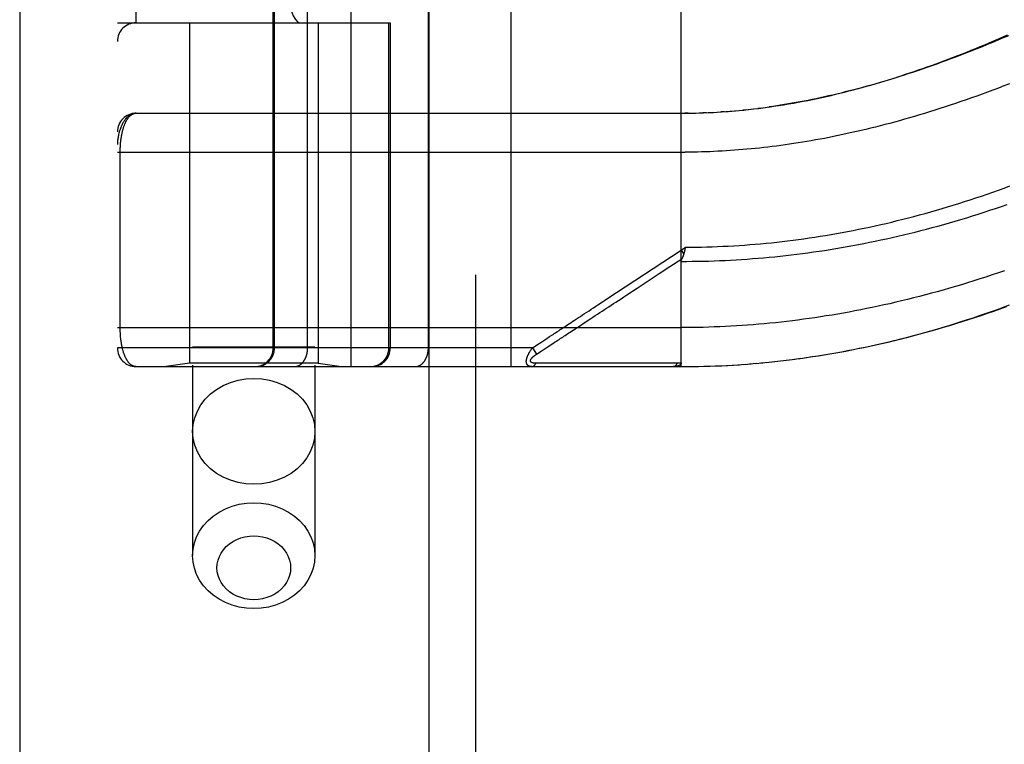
# Model space of a CAD drawing. Header units: inches. Extents: x 0 to 262, y 0 to 169.
# Tile 143 of 256: x 44.84 to 46.42, y 114.39 to 115.56. Entities that reach past the tile are written whole.
import ezdxf

# ---------------------------------------------------------------- set-up
doc = ezdxf.new("R2010")
doc.units = ezdxf.units.IN
doc.header["$LTSCALE"] = 14.384615
doc.header["$MEASUREMENT"] = 0
doc.linetypes.add('HIDDEN', pattern=[0.2, 0.1, -0.1])
doc.layers.get('0').update_dxf_attribs({"linetype": 'CONTINUOUS'})
doc.layers.add('LEFTHAND_DOOR_ASSEMBLY', color=7, linetype='CONTINUOUS')

msp = doc.modelspace()

# ---------------------------------------------------------------- linework, layer by layer
at = {"color": 3, "linetype": 'Continuous'}
msp.add_line((44.8387, 125.8592), (44.8387, 49.3295), dxfattribs=at)
at = {"layer": 'LEFTHAND_DOOR_ASSEMBLY', "color": 3, "linetype": 'Continuous'}
msp.add_line((45.4944, 120.9005), (45.4944, 49.5505), dxfattribs=at)
at = {"layer": 'LEFTHAND_DOOR_ASSEMBLY', "color": 8, "linetype": 'HIDDEN'}
for p, q in [((45.5694, 120.9005), (45.5694, 49.5505)), ((45.1159, 117.8785), (45.1159, 114.6962)), ((45.3119, 117.8785), (45.3119, 114.6962)), ((45.3702, 114.9993), (45.3702, 117.7018)), ((45.6266, 114.9993), (45.6266, 117.7018)), ((44.9952, 117.6718), (44.9952, 115.0293)), ((45.2451, 115.0293), (45.2451, 117.6718)), ((45.2471, 115.0293), (45.2471, 117.6718)), ((45.3002, 115.0293), (45.3002, 117.6718)), ((45.4937, 115.0293), (45.4937, 117.6718)), ((45.0252, 115.5505), (45.0252, 117.1505)), ((45.3377, 117.1505), (45.3377, 115.5505)), ((45.3836, 117.1505), (45.3836, 115.5505)), ((45.8989, 114.9993), (45.8989, 115.664)), ((44.9952, 115.5505), (45.4327, 115.5505)), ((45.1109, 115.5505), (45.1109, 115.0046)), ((45.3169, 115.5505), (45.3169, 115.0046)), ((45.4303, 115.0293), (45.4303, 115.5505)), ((45.4327, 115.5505), (45.4327, 115.0293)), ((46.0277, 115.4139), (46.0217, 115.4132)), ((46.0311, 115.4144), (46.0398, 115.4156)), ((46.046, 115.4165), (46.0398, 115.4156)), ((45.0252, 115.4055), (45.906, 115.4056)), ((45.9104, 115.4056), (45.9047, 115.4056)), ((45.906, 115.4056), (45.9162, 115.4057)), ((45.9132, 115.4056), (45.922, 115.4058)), ((45.9204, 115.4058), (45.9277, 115.406)), ((45.9393, 115.4064), (45.9335, 115.4061)), ((45.942, 115.4065), (45.9509, 115.4069)), ((45.9491, 115.4068), (45.9567, 115.4072)), ((45.9683, 115.408), (45.9625, 115.4076)), ((45.9703, 115.4081), (45.9801, 115.4089)), ((45.9773, 115.4087), (45.9859, 115.4094)), ((46.0037, 115.4111), (45.9978, 115.4105)), ((46.0071, 115.4115), (46.0156, 115.4125)), ((44.9952, 115.343), (45.9055, 115.3431)), ((44.9998, 115.061), (44.9998, 115.343)), ((45.7798, 115.1078), (45.8989, 115.186)), ((45.8989, 115.186), (45.9057, 115.1906)), ((45.8989, 115.186), (45.903, 115.1798)), ((45.9047, 115.1863), (45.9044, 115.1851)), ((45.905, 115.1875), (45.9047, 115.1863)), ((45.9057, 115.1906), (45.905, 115.1875)), ((45.7341, 115.0632), (45.7469, 115.0716)), ((44.9952, 115.0618), (45.8989, 115.0618)), ((45.6842, 115.0304), (45.6934, 115.0364)), ((45.6606, 115.0293), (44.9952, 115.0293)), ((45.3119, 115.0305), (45.1159, 115.0305)), ((45.6606, 115.0293), (45.6631, 115.031)), ((45.6606, 115.0293), (45.6672, 115.0193)), ((45.6631, 115.031), (45.6655, 115.0326)), ((45.6655, 115.0326), (45.6679, 115.0341)), ((45.6672, 115.0193), (45.6747, 115.0242)), ((45.6747, 115.0242), (45.6826, 115.0293)), ((45.6826, 115.0293), (45.6842, 115.0304)), ((45.1109, 115.0046), (45.0734, 114.9993)), ((45.3169, 115.0046), (45.1109, 115.0046)), ((45.3169, 115.0046), (45.3544, 114.9993)), ((45.6704, 115.0048), (45.666, 115.0048)), ((45.6794, 115.0048), (45.6704, 115.0048)), ((45.7112, 115.0049), (45.6794, 115.0048)), ((45.7162, 115.0049), (45.7112, 115.0049)), ((45.8803, 115.005), (45.8688, 115.0049)), ((45.8929, 115.005), (45.8803, 115.005)), ((45.9991, 115.0029), (46.011, 115.0038)), ((46.0082, 115.0036), (46.0204, 115.0046)), ((46.0173, 115.0044), (46.0297, 115.0055)), ((46.0265, 115.0052), (46.0392, 115.0064)), ((46.0357, 115.006), (46.0486, 115.0074)), ((46.0448, 115.007), (46.054, 115.008)), ((46.0486, 115.0074), (46.0632, 115.009)), ((46.058, 115.0084), (46.0725, 115.0102)), ((46.0674, 115.0095), (46.0817, 115.0114)), ((46.0769, 115.0107), (46.0909, 115.0126)), ((46.0864, 115.012), (46.1002, 115.0139)), ((46.0959, 115.0133), (46.1095, 115.0153)), ((46.1054, 115.0147), (46.1188, 115.0167)), ((45.0252, 114.9993), (45.8989, 114.9993)), ((45.8989, 114.9993), (45.9082, 114.9993)), ((45.908, 114.9993), (45.9175, 114.9994)), ((45.9171, 114.9994), (45.9268, 114.9996)), ((45.9262, 114.9996), (45.9362, 114.9998)), ((45.9353, 114.9998), (45.9455, 115.0001)), ((45.9444, 115), (45.9548, 115.0004)), ((45.9535, 115.0004), (45.9642, 115.0008)), ((45.9626, 115.0008), (45.9735, 115.0013)), ((45.9717, 115.0012), (45.9829, 115.0018)), ((45.9808, 115.0017), (45.9922, 115.0024)), ((45.9899, 115.0023), (46.0016, 115.0031))]:
    msp.add_line(p, q, dxfattribs=at)
for points in [[(46.0391, 115.4155), (46.0471, 115.4167), (46.0551, 115.4179), (46.0631, 115.4192), (46.071, 115.4205), (46.0789, 115.4219), (46.0867, 115.4233), (46.0944, 115.4247), (46.1021, 115.4262), (46.1096, 115.4278), (46.1171, 115.4293), (46.1245, 115.4309), (46.1318, 115.4326), (46.1391, 115.4342), (46.1463, 115.4359), (46.1535, 115.4377), (46.1606, 115.4394), (46.1678, 115.4413), (46.1749, 115.4431), (46.182, 115.445), (46.189, 115.4469), (46.1961, 115.4488), (46.2031, 115.4508), (46.2101, 115.4529), (46.2171, 115.4549), (46.2241, 115.457), (46.231, 115.4591), (46.238, 115.4613), (46.2449, 115.4635), (46.2518, 115.4657), (46.2587, 115.468), (46.2657, 115.4703), (46.2726, 115.4726), (46.2795, 115.475), (46.2865, 115.4774), (46.2934, 115.4798), (46.3004, 115.4823), (46.3074, 115.4848), (46.3144, 115.4874), (46.3214, 115.49), (46.3284, 115.4926), (46.3355, 115.4953), (46.3425, 115.498), (46.3496, 115.5008), (46.3568, 115.5036), (46.3639, 115.5065), (46.3711, 115.5094), (46.3783, 115.5123), (46.3855, 115.5153), (46.3928, 115.5184), (46.4001, 115.5214), (46.4074, 115.5246), (46.4148, 115.5278), (46.4222, 115.531)], [(46.4235, 115.5299), (46.4149, 115.5262), (46.4064, 115.5226), (46.398, 115.5191), (46.3896, 115.5156), (46.3813, 115.5122), (46.373, 115.5089), (46.3647, 115.5056), (46.3565, 115.5024), (46.3484, 115.4992), (46.3403, 115.4961), (46.3322, 115.4931), (46.3243, 115.4901), (46.3163, 115.4872), (46.3085, 115.4844), (46.3006, 115.4816), (46.2929, 115.4789), (46.2852, 115.4762), (46.2775, 115.4736), (46.2699, 115.471), (46.2623, 115.4686), (46.2548, 115.4661), (46.2474, 115.4638), (46.24, 115.4614), (46.2327, 115.4592), (46.2254, 115.457), (46.2181, 115.4548), (46.2109, 115.4527), (46.2038, 115.4507), (46.1967, 115.4487), (46.1897, 115.4468), (46.1827, 115.4449), (46.1758, 115.4431), (46.1689, 115.4413), (46.162, 115.4396), (46.1552, 115.4379), (46.1485, 115.4363), (46.1418, 115.4347), (46.1351, 115.4332), (46.1285, 115.4317), (46.1219, 115.4303), (46.1154, 115.4289), (46.1089, 115.4275), (46.1024, 115.4262), (46.096, 115.425), (46.0896, 115.4238), (46.0833, 115.4226), (46.077, 115.4215), (46.0707, 115.4204), (46.0645, 115.4193), (46.0583, 115.4183), (46.0521, 115.4174), (46.046, 115.4165)], [(46.4252, 115.4527), (46.4163, 115.4493), (46.4075, 115.4459), (46.3987, 115.4426), (46.39, 115.4393), (46.3813, 115.4362), (46.3727, 115.433), (46.3641, 115.43), (46.3555, 115.427), (46.347, 115.4241), (46.3386, 115.4212), (46.3302, 115.4184), (46.3219, 115.4156), (46.3136, 115.413), (46.3053, 115.4103), (46.2971, 115.4078), (46.289, 115.4053), (46.2809, 115.4028), (46.2728, 115.4004), (46.2648, 115.3981), (46.2569, 115.3958), (46.249, 115.3936), (46.2411, 115.3914), (46.2333, 115.3893), (46.2256, 115.3873), (46.2179, 115.3853), (46.2102, 115.3833), (46.2026, 115.3814), (46.195, 115.3796), (46.1875, 115.3778), (46.18, 115.3761), (46.1725, 115.3744), (46.1651, 115.3728), (46.1578, 115.3712), (46.1504, 115.3696), (46.1432, 115.3681), (46.1359, 115.3667), (46.1287, 115.3653), (46.1215, 115.364), (46.1144, 115.3627), (46.1073, 115.3614), (46.1002, 115.3602), (46.0932, 115.359), (46.0862, 115.3579), (46.0792, 115.3569), (46.0723, 115.3558), (46.0654, 115.3548), (46.0585, 115.3539), (46.0516, 115.353)], [(46.0151, 115.4124), (46.023, 115.4134), (46.0338, 115.4147)], [(45.0252, 115.4055), (45.0245, 115.4055), (45.0238, 115.4055), (45.0231, 115.4054), (45.0225, 115.4053), (45.0218, 115.4052), (45.0211, 115.4051), (45.0204, 115.4049), (45.0197, 115.4047), (45.019, 115.4044), (45.0183, 115.4042), (45.0176, 115.4039), (45.0169, 115.4035), (45.0162, 115.4032), (45.0155, 115.4027), (45.0148, 115.4023), (45.0141, 115.4018), (45.0134, 115.4013), (45.0127, 115.4007), (45.0119, 115.4001), (45.0112, 115.3995), (45.0105, 115.3988), (45.0098, 115.398), (45.0091, 115.3973), (45.0084, 115.3964), (45.0077, 115.3955), (45.007, 115.3946), (45.0063, 115.3936), (45.0056, 115.3925), (45.0049, 115.3913), (45.0042, 115.3901), (45.0035, 115.3889), (45.0028, 115.3875), (45.0022, 115.3861), (45.0015, 115.3846), (45.0008, 115.3829), (45.0002, 115.3812), (44.9996, 115.3794), (44.9989, 115.3775), (44.9983, 115.3754), (44.9978, 115.3734), (44.9973, 115.3715), (44.9969, 115.3697), (44.9966, 115.368), (44.9963, 115.3665), (44.9961, 115.3651), (44.9959, 115.3638), (44.9957, 115.3626), (44.9956, 115.3616), (44.9955, 115.3606), (44.9954, 115.3597), (44.9953, 115.3589), (44.9953, 115.3581), (44.9952, 115.3574), (44.9952, 115.3568), (44.9952, 115.3561), (44.9952, 115.3555)], [(44.9998, 115.343), (44.9998, 115.3439), (44.9998, 115.3447), (44.9998, 115.3455), (44.9998, 115.3463), (44.9998, 115.3471), (44.9998, 115.348), (44.9999, 115.3488), (44.9999, 115.3496), (44.9999, 115.3505), (45, 115.3513), (45, 115.3521), (45.0001, 115.353), (45.0001, 115.3538), (45.0002, 115.3547), (45.0002, 115.3555), (45.0003, 115.3564), (45.0004, 115.3572), (45.0005, 115.3581), (45.0005, 115.359), (45.0006, 115.3598), (45.0007, 115.3607), (45.0008, 115.3616), (45.0009, 115.3625), (45.001, 115.3634), (45.0012, 115.3642), (45.0013, 115.3651), (45.0014, 115.366), (45.0016, 115.3669), (45.0017, 115.3678), (45.0018, 115.3687), (45.002, 115.3696), (45.0022, 115.3704), (45.0023, 115.3713), (45.0025, 115.3722), (45.0027, 115.373), (45.0029, 115.3739), (45.003, 115.3748), (45.0032, 115.3756), (45.0034, 115.3765), (45.0036, 115.3773), (45.0039, 115.3782), (45.0041, 115.379), (45.0043, 115.3798), (45.0046, 115.3807), (45.0048, 115.3815), (45.0051, 115.3823), (45.0053, 115.3831), (45.0056, 115.3839), (45.0058, 115.3847), (45.0061, 115.3855), (45.0064, 115.3863), (45.0067, 115.3871), (45.007, 115.3878), (45.0073, 115.3886), (45.0076, 115.3893), (45.008, 115.39), (45.0083, 115.3908), (45.0086, 115.3915), (45.009, 115.3922), (45.0093, 115.3929), (45.0097, 115.3936), (45.0101, 115.3942), (45.0105, 115.3949), (45.0109, 115.3955), (45.0113, 115.3961), (45.0117, 115.3968), (45.0121, 115.3973), (45.0125, 115.3979), (45.0129, 115.3985), (45.0134, 115.399), (45.0138, 115.3996), (45.0143, 115.4001), (45.0147, 115.4006), (45.0152, 115.401), (45.0157, 115.4015), (45.0162, 115.4019), (45.0167, 115.4023), (45.0172, 115.4027), (45.0177, 115.4031), (45.0182, 115.4034), (45.0188, 115.4038), (45.0193, 115.4041), (45.0199, 115.4043), (45.0204, 115.4046), (45.021, 115.4048), (45.0216, 115.405), (45.0221, 115.4052), (45.0227, 115.4053), (45.0233, 115.4054), (45.0239, 115.4055), (45.0245, 115.4055), (45.0252, 115.4055)], [(45.9276, 115.406), (45.9348, 115.4062), (45.9451, 115.4066)], [(45.9562, 115.4072), (45.9633, 115.4077), (45.9742, 115.4084)], [(45.9845, 115.4093), (45.9918, 115.4099), (45.9993, 115.4107), (46.0097, 115.4118)], [(46.0516, 115.353), (46.0448, 115.3521), (46.038, 115.3513), (46.0312, 115.3505), (46.0245, 115.3498), (46.0177, 115.3491), (46.011, 115.3484), (46.0043, 115.3478), (45.9976, 115.3472), (45.991, 115.3467), (45.9843, 115.3462), (45.9777, 115.3457), (45.9711, 115.3453), (45.9645, 115.3449), (45.9579, 115.3445), (45.9513, 115.3442), (45.9447, 115.3439), (45.9382, 115.3437), (45.9316, 115.3435), (45.9251, 115.3433), (45.9185, 115.3432), (45.912, 115.3431), (45.9055, 115.3431)], [(45.9057, 115.1906), (45.9143, 115.1907), (45.9229, 115.1908), (45.9315, 115.1909), (45.9401, 115.1912), (45.9487, 115.1915), (45.9573, 115.1918), (45.9659, 115.1922), (45.9745, 115.1926), (45.9831, 115.1931), (45.9917, 115.1936), (46.0003, 115.1942), (46.009, 115.1949), (46.0176, 115.1956), (46.0262, 115.1964), (46.0349, 115.1972), (46.0435, 115.198), (46.0522, 115.199), (46.0608, 115.1999), (46.0695, 115.201), (46.0782, 115.202), (46.0869, 115.2032), (46.0956, 115.2044), (46.1043, 115.2056), (46.1131, 115.2069), (46.1218, 115.2083), (46.1305, 115.2097), (46.1393, 115.2112), (46.1481, 115.2127), (46.1568, 115.2143), (46.1656, 115.2159), (46.1744, 115.2176), (46.1833, 115.2194), (46.1921, 115.2212), (46.2009, 115.223), (46.2098, 115.225), (46.2187, 115.227), (46.2275, 115.229), (46.2364, 115.2311), (46.2453, 115.2333), (46.2543, 115.2355), (46.2632, 115.2378), (46.2721, 115.2401), (46.2811, 115.2425), (46.2901, 115.2449), (46.299, 115.2474), (46.308, 115.25), (46.317, 115.2527), (46.326, 115.2553), (46.3351, 115.2581), (46.3441, 115.2609), (46.3531, 115.2638), (46.3622, 115.2667), (46.3712, 115.2697), (46.3803, 115.2727), (46.3894, 115.2759), (46.3985, 115.279), (46.4075, 115.2822), (46.4166, 115.2855), (46.4257, 115.2889)], [(45.8989, 115.168), (45.9077, 115.168), (45.9165, 115.1681), (45.9253, 115.1682), (45.9341, 115.1684), (45.9428, 115.1686), (45.9516, 115.1689), (45.9604, 115.1692), (45.9693, 115.1696), (45.9781, 115.1701), (45.9869, 115.1706), (45.9957, 115.1711), (46.0045, 115.1717), (46.0134, 115.1724), (46.0222, 115.1731), (46.0311, 115.1738), (46.0399, 115.1746), (46.0488, 115.1755), (46.0576, 115.1764), (46.0665, 115.1774), (46.0754, 115.1784), (46.0843, 115.1795), (46.0932, 115.1807), (46.1021, 115.1818), (46.1111, 115.1831), (46.12, 115.1844), (46.1289, 115.1857), (46.1379, 115.1872), (46.1469, 115.1886), (46.1559, 115.1901), (46.1649, 115.1917), (46.1739, 115.1934), (46.1829, 115.195), (46.1919, 115.1968), (46.201, 115.1986), (46.21, 115.2005), (46.2191, 115.2024), (46.2282, 115.2043), (46.2373, 115.2064), (46.2464, 115.2085), (46.2555, 115.2106), (46.2646, 115.2128), (46.2738, 115.2151), (46.2829, 115.2174), (46.2921, 115.2198), (46.3013, 115.2222), (46.3105, 115.2247), (46.3197, 115.2273), (46.3289, 115.2299), (46.3382, 115.2326), (46.3474, 115.2353), (46.3566, 115.2381), (46.3659, 115.241), (46.3752, 115.2439), (46.3845, 115.2468), (46.3937, 115.2499), (46.403, 115.2529), (46.4123, 115.2561), (46.4216, 115.2593)], [(45.903, 115.1798), (45.9028, 115.1792), (45.9027, 115.1786), (45.9025, 115.1781), (45.9023, 115.1775), (45.9021, 115.177), (45.9019, 115.1764), (45.9017, 115.1759), (45.9015, 115.1753), (45.9013, 115.1748), (45.9011, 115.1743), (45.9008, 115.1738), (45.9006, 115.1733), (45.9004, 115.1728)], [(45.9044, 115.1851), (45.9041, 115.1839), (45.904, 115.1833), (45.9038, 115.1827), (45.9037, 115.1821), (45.9035, 115.1815), (45.9034, 115.1809), (45.9032, 115.1804), (45.903, 115.1798)], [(45.8638, 115.1484), (45.8809, 115.1597), (45.9001, 115.1723)], [(45.8989, 115.168), (45.8989, 115.1682), (45.8989, 115.1684), (45.8989, 115.1686), (45.899, 115.1688), (45.899, 115.169), (45.899, 115.1692), (45.8991, 115.1694), (45.8991, 115.1696), (45.8992, 115.1699), (45.8992, 115.1701), (45.8993, 115.1703), (45.8994, 115.1705), (45.8994, 115.1707), (45.8995, 115.1709), (45.8996, 115.1712), (45.8997, 115.1714), (45.8998, 115.1716), (45.8999, 115.1718), (45.9, 115.1721), (45.9004, 115.1728)], [(45.8285, 115.1252), (45.8414, 115.1337), (45.8638, 115.1484)], [(46.4172, 115.1529), (46.4073, 115.1495), (46.3974, 115.1462), (46.3875, 115.1429), (46.3776, 115.1398), (46.3678, 115.1366), (46.358, 115.1336), (46.3483, 115.1306), (46.3385, 115.1277), (46.3288, 115.1249), (46.3191, 115.1221), (46.3095, 115.1194), (46.2999, 115.1168), (46.2903, 115.1142), (46.2807, 115.1117), (46.2712, 115.1093), (46.2617, 115.1069), (46.2522, 115.1046), (46.2428, 115.1024), (46.2334, 115.1002), (46.224, 115.0981), (46.2146, 115.0961), (46.2053, 115.0941), (46.196, 115.0922), (46.1867, 115.0903), (46.1775, 115.0885), (46.1682, 115.0868), (46.159, 115.0851), (46.1498, 115.0835), (46.1407, 115.0819), (46.1315, 115.0805), (46.1224, 115.079), (46.1133, 115.0777), (46.1042, 115.0763), (46.0951, 115.0751), (46.0861, 115.0739), (46.0771, 115.0728), (46.0681, 115.0717), (46.0591, 115.0707), (46.0501, 115.0697), (46.0411, 115.0688), (46.0322, 115.0679), (46.0232, 115.0671), (46.0143, 115.0664), (46.0054, 115.0657), (45.9965, 115.0651), (45.9876, 115.0645), (45.9787, 115.064), (45.9698, 115.0635), (45.9609, 115.0631)], [(45.7469, 115.0716), (45.7539, 115.0762), (45.7575, 115.0786), (45.7611, 115.081), (45.7648, 115.0834), (45.7685, 115.0858), (45.7722, 115.0882), (45.7758, 115.0906), (45.7795, 115.093), (45.7831, 115.0954), (45.7868, 115.0978), (45.7905, 115.1003), (45.7944, 115.1028), (45.7984, 115.1054), (45.8026, 115.1082), (45.8071, 115.1112), (45.8119, 115.1144), (45.8285, 115.1252)], [(45.7175, 115.0668), (45.7225, 115.0701), (45.7253, 115.0719), (45.7282, 115.0738), (45.7312, 115.0758), (45.7343, 115.0778), (45.7375, 115.0799), (45.7408, 115.0821), (45.7442, 115.0843), (45.7476, 115.0866), (45.7512, 115.0889), (45.7547, 115.0912), (45.7583, 115.0936), (45.7619, 115.096), (45.7655, 115.0984)], [(45.7655, 115.0984), (45.7727, 115.1031), (45.7762, 115.1054), (45.7798, 115.1078)], [(46.1188, 115.0167), (46.1281, 115.0182), (46.1374, 115.0198), (46.1467, 115.0214), (46.1561, 115.0231), (46.1655, 115.0249), (46.1749, 115.0267), (46.1843, 115.0286), (46.1938, 115.0306), (46.2032, 115.0326), (46.2127, 115.0347), (46.2222, 115.0369), (46.2317, 115.0391), (46.2413, 115.0414), (46.2509, 115.0438), (46.2605, 115.0462), (46.2701, 115.0487), (46.2797, 115.0513), (46.2894, 115.054), (46.2991, 115.0567), (46.3088, 115.0595), (46.3186, 115.0624), (46.3283, 115.0653), (46.3381, 115.0683), (46.3479, 115.0714), (46.3577, 115.0746), (46.3674, 115.0777), (46.3772, 115.081), (46.3869, 115.0843), (46.3966, 115.0877), (46.4062, 115.0911), (46.4158, 115.0946), (46.4254, 115.0981)], [(46.1149, 115.0161), (46.1244, 115.0176), (46.134, 115.0192), (46.1435, 115.0208), (46.1531, 115.0225), (46.1627, 115.0243), (46.1724, 115.0262), (46.182, 115.0281), (46.1917, 115.0301), (46.2014, 115.0321), (46.2111, 115.0343), (46.2208, 115.0365), (46.2306, 115.0387), (46.2403, 115.0411), (46.2501, 115.0435), (46.26, 115.046), (46.2698, 115.0485), (46.2797, 115.0512), (46.2896, 115.0539), (46.2995, 115.0566), (46.3094, 115.0595), (46.3194, 115.0624), (46.3294, 115.0654), (46.3394, 115.0685), (46.3495, 115.0716), (46.3595, 115.0748), (46.3696, 115.0781), (46.3797, 115.0815), (46.3899, 115.0849), (46.4, 115.0884), (46.4102, 115.092), (46.4204, 115.0957)], [(45.6994, 115.0549), (45.7033, 115.0574), (45.7052, 115.0587), (45.7071, 115.0599), (45.7091, 115.0612), (45.711, 115.0625), (45.7131, 115.0638), (45.7152, 115.0653), (45.7175, 115.0668)], [(45.0252, 114.9993), (45.0246, 114.9993), (45.0239, 114.9993), (45.0234, 114.9994), (45.0228, 114.9995), (45.0222, 114.9997), (45.0216, 114.9998), (45.0211, 115), (45.0205, 115.0002), (45.02, 115.0004), (45.0194, 115.0007), (45.0189, 115.001), (45.0184, 115.0013), (45.0179, 115.0016), (45.0174, 115.002), (45.0169, 115.0023), (45.0164, 115.0027), (45.0159, 115.0031), (45.0154, 115.0036), (45.015, 115.004), (45.0145, 115.0045), (45.014, 115.005), (45.0136, 115.0055), (45.0132, 115.006), (45.0128, 115.0066), (45.0123, 115.0071), (45.0119, 115.0077), (45.0115, 115.0083), (45.0111, 115.0089), (45.0107, 115.0095), (45.0104, 115.0101), (45.01, 115.0107), (45.0096, 115.0114), (45.0093, 115.0121), (45.0089, 115.0127), (45.0086, 115.0134), (45.0083, 115.0141), (45.0079, 115.0148), (45.0076, 115.0155), (45.0073, 115.0163), (45.007, 115.017), (45.0067, 115.0177), (45.0064, 115.0185), (45.0061, 115.0193), (45.0059, 115.02), (45.0056, 115.0208), (45.0053, 115.0216), (45.0051, 115.0224), (45.0048, 115.0232), (45.0046, 115.024), (45.0044, 115.0248), (45.0042, 115.0256), (45.0039, 115.0264), (45.0037, 115.0272), (45.0035, 115.0281), (45.0033, 115.0289), (45.0031, 115.0297), (45.0029, 115.0306), (45.0027, 115.0314), (45.0026, 115.0322), (45.0024, 115.0331), (45.0022, 115.034), (45.0021, 115.0348), (45.0019, 115.0357), (45.0018, 115.0365), (45.0016, 115.0374), (45.0015, 115.0383), (45.0014, 115.0391), (45.0012, 115.04), (45.0011, 115.0409), (45.001, 115.0417), (45.0009, 115.0426), (45.0008, 115.0434), (45.0007, 115.0443), (45.0006, 115.0451), (45.0005, 115.046), (45.0004, 115.0468), (45.0004, 115.0477), (45.0003, 115.0485), (45.0002, 115.0494), (45.0002, 115.0502), (45.0001, 115.051), (45.0001, 115.0519), (45, 115.0527), (45, 115.0535), (44.9999, 115.0544), (44.9999, 115.0552), (44.9999, 115.056), (44.9998, 115.0568), (44.9998, 115.0576), (44.9998, 115.0585), (44.9998, 115.0593), (44.9998, 115.0601), (44.9998, 115.061)], [(45.6879, 115.0473), (45.6917, 115.0498), (45.6936, 115.051), (45.6955, 115.0523), (45.6975, 115.0536), (45.6994, 115.0549)], [(45.709, 115.0467), (45.711, 115.048), (45.713, 115.0493), (45.7149, 115.0506), (45.7169, 115.0519), (45.719, 115.0533), (45.7211, 115.0547), (45.7234, 115.0562), (45.7258, 115.0578), (45.7284, 115.0595), (45.7312, 115.0613), (45.7341, 115.0632)], [(45.9609, 115.0631), (45.952, 115.0628), (45.9432, 115.0625), (45.9343, 115.0622), (45.9255, 115.062), (45.9166, 115.0619), (45.9078, 115.0618), (45.8989, 115.0618)], [(45.6679, 115.0341), (45.6703, 115.0357), (45.6715, 115.0365)], [(45.6715, 115.0365), (45.6741, 115.0382), (45.6756, 115.0392)], [(45.6756, 115.0392), (45.6788, 115.0413), (45.6805, 115.0424)], [(45.6805, 115.0424), (45.6841, 115.0448), (45.686, 115.046), (45.6879, 115.0473)], [(45.6934, 115.0364), (45.6953, 115.0377), (45.6972, 115.039), (45.6992, 115.0402), (45.7011, 115.0415), (45.7031, 115.0428), (45.7051, 115.0441), (45.709, 115.0467)], [(45.2174, 114.9993), (45.2181, 114.9993), (45.2187, 114.9993), (45.2194, 114.9994), (45.22, 114.9994), (45.2207, 114.9995), (45.2213, 114.9995), (45.2219, 114.9996), (45.2226, 114.9997), (45.2232, 114.9999), (45.2238, 115), (45.2245, 115.0001), (45.2251, 115.0003), (45.2257, 115.0005), (45.2263, 115.0007), (45.227, 115.0009), (45.2276, 115.0011), (45.2282, 115.0013), (45.2288, 115.0016), (45.2294, 115.0018), (45.23, 115.0021), (45.2305, 115.0024), (45.2311, 115.0027), (45.2317, 115.003), (45.2323, 115.0033), (45.2328, 115.0036), (45.2334, 115.004), (45.2339, 115.0043), (45.2344, 115.0047), (45.235, 115.0051), (45.2355, 115.0055), (45.236, 115.0059), (45.2365, 115.0063), (45.237, 115.0067), (45.2375, 115.0072), (45.2379, 115.0076), (45.2384, 115.0081), (45.2389, 115.0085), (45.2393, 115.009), (45.2397, 115.0095), (45.2402, 115.01), (45.2406, 115.0105), (45.241, 115.011), (45.2414, 115.0115), (45.2417, 115.0121), (45.2421, 115.0126), (45.2425, 115.0132), (45.2428, 115.0137), (45.2431, 115.0143), (45.2434, 115.0149), (45.2437, 115.0154), (45.244, 115.016), (45.2443, 115.0166), (45.2446, 115.0172), (45.2448, 115.0178), (45.2451, 115.0184), (45.2453, 115.019), (45.2455, 115.0196), (45.2457, 115.0203), (45.2459, 115.0209), (45.2461, 115.0215), (45.2463, 115.0222), (45.2464, 115.0228), (45.2465, 115.0234), (45.2467, 115.0241), (45.2468, 115.0247), (45.2468, 115.0254), (45.2469, 115.026), (45.247, 115.0267), (45.247, 115.0273), (45.2471, 115.028), (45.2471, 115.0286), (45.2471, 115.0293)], [(45.279, 114.9993), (45.2794, 114.9993), (45.2799, 114.9993), (45.2803, 114.9994), (45.2808, 114.9994), (45.2813, 114.9995), (45.2817, 114.9995), (45.2822, 114.9996), (45.2826, 114.9997), (45.2831, 114.9999), (45.2835, 115), (45.284, 115.0001), (45.2844, 115.0003), (45.2849, 115.0005), (45.2853, 115.0007), (45.2858, 115.0009), (45.2862, 115.0011), (45.2866, 115.0013), (45.2871, 115.0016), (45.2875, 115.0018), (45.2879, 115.0021), (45.2883, 115.0024), (45.2888, 115.0027), (45.2892, 115.003), (45.2896, 115.0033), (45.29, 115.0036), (45.2904, 115.004), (45.2907, 115.0043), (45.2911, 115.0047), (45.2915, 115.0051), (45.2919, 115.0055), (45.2922, 115.0059), (45.2926, 115.0063), (45.2929, 115.0067), (45.2933, 115.0072), (45.2936, 115.0076), (45.294, 115.0081), (45.2943, 115.0085), (45.2946, 115.009), (45.2949, 115.0095), (45.2952, 115.01), (45.2955, 115.0105), (45.2958, 115.011), (45.2961, 115.0115), (45.2963, 115.0121), (45.2966, 115.0126), (45.2968, 115.0132), (45.2971, 115.0137), (45.2973, 115.0143), (45.2976, 115.0149), (45.2978, 115.0154), (45.298, 115.016), (45.2982, 115.0166), (45.2984, 115.0172), (45.2986, 115.0178), (45.2987, 115.0184), (45.2989, 115.019), (45.299, 115.0196), (45.2992, 115.0203), (45.2993, 115.0209), (45.2994, 115.0215), (45.2996, 115.0222), (45.2997, 115.0228), (45.2998, 115.0234), (45.2998, 115.0241), (45.2999, 115.0247), (45.3, 115.0254), (45.3, 115.026), (45.3001, 115.0267), (45.3001, 115.0273), (45.3001, 115.028), (45.3002, 115.0286), (45.3002, 115.0293)], [(45.4007, 114.9993), (45.4013, 114.9993), (45.402, 114.9993), (45.4026, 114.9994), (45.4032, 114.9994), (45.4039, 114.9995), (45.4045, 114.9995), (45.4052, 114.9996), (45.4058, 114.9997), (45.4065, 114.9999), (45.4071, 115), (45.4077, 115.0001), (45.4083, 115.0003), (45.409, 115.0005), (45.4096, 115.0007), (45.4102, 115.0009), (45.4108, 115.0011), (45.4114, 115.0013), (45.412, 115.0016), (45.4126, 115.0018), (45.4132, 115.0021), (45.4138, 115.0024), (45.4144, 115.0027), (45.4149, 115.003), (45.4155, 115.0033), (45.4161, 115.0036), (45.4166, 115.004), (45.4172, 115.0043), (45.4177, 115.0047), (45.4182, 115.0051), (45.4187, 115.0055), (45.4192, 115.0059), (45.4197, 115.0063), (45.4202, 115.0067), (45.4207, 115.0072), (45.4212, 115.0076), (45.4216, 115.0081), (45.4221, 115.0085), (45.4225, 115.009), (45.423, 115.0095), (45.4234, 115.01), (45.4238, 115.0105), (45.4242, 115.011), (45.4246, 115.0115), (45.425, 115.0121), (45.4253, 115.0126), (45.4257, 115.0132), (45.426, 115.0137), (45.4264, 115.0143), (45.4267, 115.0149), (45.427, 115.0154), (45.4273, 115.016), (45.4276, 115.0166), (45.4278, 115.0172), (45.4281, 115.0178), (45.4283, 115.0184), (45.4286, 115.019), (45.4288, 115.0196), (45.429, 115.0203), (45.4292, 115.0209), (45.4293, 115.0215), (45.4295, 115.0222), (45.4296, 115.0228), (45.4298, 115.0234), (45.4299, 115.0241), (45.43, 115.0247), (45.4301, 115.0254), (45.4302, 115.026), (45.4302, 115.0267), (45.4303, 115.0273), (45.4303, 115.028), (45.4303, 115.0286), (45.4303, 115.0293)], [(45.4725, 114.9993), (45.473, 114.9993), (45.4734, 114.9993), (45.4739, 114.9994), (45.4743, 114.9994), (45.4748, 114.9995), (45.4753, 114.9995), (45.4757, 114.9996), (45.4762, 114.9997), (45.4766, 114.9999), (45.4771, 115), (45.4775, 115.0001), (45.478, 115.0003), (45.4784, 115.0005), (45.4789, 115.0007), (45.4793, 115.0009), (45.4797, 115.0011), (45.4802, 115.0013), (45.4806, 115.0016), (45.481, 115.0018), (45.4815, 115.0021), (45.4819, 115.0024), (45.4823, 115.0027), (45.4827, 115.003), (45.4831, 115.0033), (45.4835, 115.0036), (45.4839, 115.004), (45.4843, 115.0043), (45.4847, 115.0047), (45.485, 115.0051), (45.4854, 115.0055), (45.4858, 115.0059), (45.4861, 115.0063), (45.4865, 115.0067), (45.4868, 115.0072), (45.4872, 115.0076), (45.4875, 115.0081), (45.4878, 115.0085), (45.4881, 115.009), (45.4884, 115.0095), (45.4887, 115.01), (45.489, 115.0105), (45.4893, 115.011), (45.4896, 115.0115), (45.4899, 115.0121), (45.4901, 115.0126), (45.4904, 115.0132), (45.4906, 115.0137), (45.4909, 115.0143), (45.4911, 115.0149), (45.4913, 115.0154), (45.4915, 115.016), (45.4917, 115.0166), (45.4919, 115.0172), (45.4921, 115.0178), (45.4923, 115.0184), (45.4924, 115.019), (45.4926, 115.0196), (45.4927, 115.0203), (45.4929, 115.0209), (45.493, 115.0215), (45.4931, 115.0222), (45.4932, 115.0228), (45.4933, 115.0234), (45.4934, 115.0241), (45.4935, 115.0247), (45.4935, 115.0254), (45.4936, 115.026), (45.4936, 115.0267), (45.4937, 115.0273), (45.4937, 115.028), (45.4937, 115.0286), (45.4937, 115.0293)], [(45.6594, 114.9993), (45.659, 114.9993), (45.6585, 114.9993), (45.6581, 114.9993), (45.6578, 114.9994), (45.6574, 114.9994), (45.657, 114.9995), (45.6567, 114.9996), (45.6564, 114.9996), (45.6561, 114.9997), (45.6558, 114.9998), (45.6555, 114.9999), (45.6552, 115), (45.655, 115.0001), (45.6547, 115.0002), (45.6545, 115.0004), (45.6543, 115.0005), (45.654, 115.0006), (45.6538, 115.0007), (45.6536, 115.0009), (45.6535, 115.001), (45.6533, 115.0012), (45.6531, 115.0013), (45.6529, 115.0015), (45.6528, 115.0016), (45.6526, 115.0018), (45.6525, 115.002), (45.6523, 115.0021), (45.6522, 115.0023), (45.6521, 115.0025), (45.652, 115.0027), (45.6519, 115.0029), (45.6517, 115.003), (45.6516, 115.0032), (45.6515, 115.0034), (45.6515, 115.0036), (45.6514, 115.0038), (45.6513, 115.004), (45.6512, 115.0042), (45.6511, 115.0045), (45.6511, 115.0047), (45.651, 115.0049), (45.651, 115.0051), (45.6509, 115.0053), (45.6509, 115.0056), (45.6508, 115.0058), (45.6508, 115.0061), (45.6508, 115.0063), (45.6508, 115.0065), (45.6507, 115.0068), (45.6507, 115.0071), (45.6507, 115.0073), (45.6507, 115.0076), (45.6507, 115.0078), (45.6507, 115.0081), (45.6507, 115.0084), (45.6508, 115.0087), (45.6508, 115.009), (45.6508, 115.0092), (45.6509, 115.0095), (45.6509, 115.0098), (45.6509, 115.0101), (45.651, 115.0104), (45.6511, 115.0108), (45.6511, 115.0111), (45.6512, 115.0114), (45.6513, 115.0117), (45.6513, 115.012), (45.6514, 115.0124), (45.6515, 115.0127), (45.6516, 115.0131), (45.6517, 115.0134), (45.6519, 115.0138), (45.652, 115.0141), (45.6521, 115.0145), (45.6522, 115.0148), (45.6524, 115.0152), (45.6525, 115.0156), (45.6527, 115.016), (45.6528, 115.0164), (45.653, 115.0168), (45.6532, 115.0172), (45.6534, 115.0176), (45.6536, 115.018), (45.6538, 115.0184), (45.654, 115.0189), (45.6542, 115.0193), (45.6545, 115.0198), (45.6547, 115.0202), (45.655, 115.0207), (45.6552, 115.0212), (45.6555, 115.0217), (45.6558, 115.0222), (45.6561, 115.0227), (45.6564, 115.0232), (45.6568, 115.0238), (45.6571, 115.0243), (45.6575, 115.0249), (45.6579, 115.0255), (45.6583, 115.0261), (45.6587, 115.0267), (45.6592, 115.0273), (45.6596, 115.028), (45.6601, 115.0286), (45.6606, 115.0293)], [(45.666, 115.0048), (45.6656, 115.0048), (45.6652, 115.0048), (45.6648, 115.0048), (45.6644, 115.0048), (45.664, 115.0048), (45.6637, 115.0049), (45.6633, 115.0049), (45.663, 115.0049), (45.6627, 115.005), (45.6624, 115.005), (45.6621, 115.005), (45.6618, 115.0051), (45.6616, 115.0051), (45.6613, 115.0052), (45.6611, 115.0052), (45.6609, 115.0053), (45.6607, 115.0054), (45.6605, 115.0054), (45.6603, 115.0055), (45.6601, 115.0056), (45.6599, 115.0056), (45.6597, 115.0057), (45.6595, 115.0058), (45.6594, 115.0058), (45.6592, 115.0059), (45.6591, 115.006), (45.6589, 115.0061), (45.6588, 115.0062), (45.6587, 115.0062), (45.6586, 115.0063), (45.6584, 115.0064), (45.6583, 115.0065), (45.6582, 115.0066), (45.6581, 115.0067), (45.658, 115.0068), (45.658, 115.0069), (45.6579, 115.007), (45.6578, 115.0071), (45.6577, 115.0072), (45.6577, 115.0073), (45.6576, 115.0074), (45.6576, 115.0075), (45.6575, 115.0076), (45.6575, 115.0077), (45.6574, 115.0078), (45.6574, 115.0079), (45.6574, 115.008), (45.6573, 115.0082), (45.6573, 115.0083), (45.6573, 115.0084), (45.6573, 115.0085), (45.6573, 115.0087), (45.6573, 115.0088), (45.6573, 115.0089), (45.6573, 115.009), (45.6573, 115.0092), (45.6574, 115.0093), (45.6574, 115.0095), (45.6574, 115.0096), (45.6575, 115.0097), (45.6575, 115.0099), (45.6576, 115.01), (45.6576, 115.0102), (45.6577, 115.0103), (45.6578, 115.0105), (45.6579, 115.0106), (45.6579, 115.0108), (45.658, 115.011), (45.6581, 115.0111), (45.6582, 115.0113), (45.6583, 115.0115), (45.6584, 115.0116), (45.6586, 115.0118), (45.6587, 115.012), (45.6588, 115.0122), (45.659, 115.0123), (45.6591, 115.0125), (45.6593, 115.0127), (45.6594, 115.0129), (45.6596, 115.0131), (45.6598, 115.0133), (45.66, 115.0135), (45.6602, 115.0137), (45.6604, 115.0139), (45.6606, 115.0141), (45.6608, 115.0144), (45.6611, 115.0146), (45.6613, 115.0148), (45.6616, 115.015), (45.6618, 115.0153), (45.6621, 115.0155), (45.6624, 115.0158), (45.6627, 115.016), (45.663, 115.0163), (45.6634, 115.0165), (45.6637, 115.0168), (45.6641, 115.0171), (45.6645, 115.0174), (45.6649, 115.0177), (45.6653, 115.018), (45.6658, 115.0183), (45.6662, 115.0186), (45.6667, 115.0189), (45.6672, 115.0193)], [(45.6594, 114.9993), (45.6596, 114.9993), (45.6599, 114.9993), (45.6601, 114.9993), (45.6603, 114.9994), (45.6605, 114.9994), (45.6607, 114.9995), (45.661, 114.9995), (45.6612, 114.9996), (45.6614, 114.9997), (45.6616, 114.9998), (45.6618, 114.9999), (45.662, 115), (45.6623, 115.0001), (45.6625, 115.0003), (45.6627, 115.0004), (45.6629, 115.0006), (45.6631, 115.0007), (45.6633, 115.0009), (45.6635, 115.0011), (45.6637, 115.0013), (45.6639, 115.0015), (45.6641, 115.0017), (45.6642, 115.0019), (45.6644, 115.0021), (45.6646, 115.0023), (45.6648, 115.0026), (45.6649, 115.0028), (45.6651, 115.0031), (45.6653, 115.0033), (45.6654, 115.0036), (45.6656, 115.0039), (45.6658, 115.0042), (45.6659, 115.0045), (45.666, 115.0048)], [(45.7604, 115.0049), (45.7577, 115.0049), (45.755, 115.0049), (45.7524, 115.0049), (45.7498, 115.0049), (45.7473, 115.0049), (45.7447, 115.0049), (45.7162, 115.0049)], [(45.7907, 115.0049), (45.7869, 115.0049), (45.7832, 115.0049), (45.7795, 115.0049), (45.776, 115.0049), (45.7726, 115.0049), (45.7694, 115.0049), (45.7662, 115.0049), (45.7604, 115.0049)], [(45.8688, 115.0049), (45.8635, 115.0049), (45.8583, 115.0049), (45.8533, 115.0049), (45.8484, 115.0049), (45.8436, 115.0049), (45.8389, 115.0049), (45.8343, 115.0049), (45.8298, 115.0049), (45.8256, 115.0049), (45.8215, 115.0049), (45.8175, 115.0049), (45.8136, 115.0049), (45.8098, 115.0049), (45.806, 115.0049), (45.8022, 115.0049), (45.7984, 115.0049), (45.7907, 115.0049)], [(45.8989, 115.0051), (45.8989, 115.005), (45.8989, 115.0048), (45.8989, 115.0046), (45.8989, 115.0045), (45.8988, 115.0043), (45.8988, 115.0042), (45.8988, 115.0041), (45.8987, 115.0039), (45.8987, 115.0038), (45.8986, 115.0036), (45.8985, 115.0035), (45.8985, 115.0034), (45.8984, 115.0032), (45.8983, 115.0031), (45.8982, 115.003), (45.8981, 115.0028), (45.898, 115.0027), (45.8979, 115.0026), (45.8978, 115.0025), (45.8977, 115.0024), (45.8976, 115.0022), (45.8974, 115.0021), (45.8973, 115.002), (45.8972, 115.0019), (45.897, 115.0018), (45.8968, 115.0016), (45.8967, 115.0015), (45.8965, 115.0014), (45.8963, 115.0013), (45.8961, 115.0012), (45.8959, 115.0011), (45.8957, 115.001), (45.8954, 115.0009), (45.8952, 115.0008), (45.8949, 115.0006), (45.8947, 115.0005), (45.8944, 115.0004), (45.8941, 115.0004), (45.8938, 115.0003), (45.8935, 115.0002), (45.8932, 115.0001), (45.8928, 115), (45.8925, 114.9999), (45.8921, 114.9998), (45.8917, 114.9997), (45.8913, 114.9997), (45.8909, 114.9996), (45.8904, 114.9995), (45.8899, 114.9995), (45.8895, 114.9994), (45.889, 114.9994), (45.8885, 114.9994), (45.8879, 114.9993), (45.8874, 114.9993), (45.8868, 114.9993), (45.8862, 114.9993)], [(45.8862, 114.9993), (45.8864, 114.9993), (45.8867, 114.9993), (45.8869, 114.9993), (45.8871, 114.9994), (45.8873, 114.9994), (45.8876, 114.9995), (45.8878, 114.9995), (45.888, 114.9996), (45.8882, 114.9997), (45.8884, 114.9998), (45.8887, 114.9999), (45.8889, 115), (45.8891, 115.0002), (45.8893, 115.0003), (45.8895, 115.0005), (45.8897, 115.0006), (45.8899, 115.0008), (45.8901, 115.001), (45.8903, 115.0011), (45.8905, 115.0013), (45.8907, 115.0015), (45.8909, 115.0018), (45.8911, 115.002), (45.8913, 115.0022), (45.8915, 115.0024), (45.8916, 115.0027), (45.8918, 115.003), (45.892, 115.0032), (45.8921, 115.0035), (45.8923, 115.0038), (45.8925, 115.0041), (45.8926, 115.0043), (45.8928, 115.0046), (45.8929, 115.005)], [(45.8989, 115.0051), (45.8979, 115.0051), (45.897, 115.005), (45.896, 115.005), (45.895, 115.005), (45.8939, 115.005), (45.8929, 115.005)], [(45.1159, 114.8954), (45.1168, 114.9065), (45.1193, 114.9174), (45.1234, 114.9279), (45.129, 114.9379), (45.1362, 114.9471), (45.1446, 114.9554), (45.1543, 114.9628), (45.1649, 114.9689), (45.1764, 114.9738), (45.1886, 114.9774), (45.2011, 114.9796), (45.2139, 114.9803)], [(45.2139, 114.9803), (45.2267, 114.9796), (45.2393, 114.9774), (45.2514, 114.9738), (45.2629, 114.9689), (45.2736, 114.9628), (45.2832, 114.9554), (45.2917, 114.9471), (45.2988, 114.9379), (45.3045, 114.9279), (45.3086, 114.9174), (45.3111, 114.9065), (45.3119, 114.8954)], [(45.2139, 114.8106), (45.2011, 114.8113), (45.1886, 114.8134), (45.1764, 114.817), (45.1649, 114.8219), (45.1543, 114.8281), (45.1446, 114.8354), (45.1362, 114.8438), (45.129, 114.853), (45.1234, 114.8629), (45.1193, 114.8735), (45.1168, 114.8843), (45.1159, 114.8954)], [(45.3119, 114.8954), (45.3111, 114.8843), (45.3086, 114.8735), (45.3045, 114.8629), (45.2988, 114.853), (45.2917, 114.8438), (45.2832, 114.8354), (45.2736, 114.8281), (45.2629, 114.8219), (45.2514, 114.817), (45.2393, 114.8134), (45.2267, 114.8113), (45.2139, 114.8106)], [(45.1159, 114.6962), (45.1166, 114.7064), (45.1188, 114.7165), (45.1223, 114.7263), (45.1271, 114.7356), (45.1333, 114.7444), (45.1406, 114.7525), (45.1489, 114.7597), (45.1582, 114.766), (45.1684, 114.7713), (45.1792, 114.7755), (45.1905, 114.7786), (45.2021, 114.7804), (45.2139, 114.781)], [(45.2139, 114.781), (45.2257, 114.7804), (45.2374, 114.7786), (45.2487, 114.7755), (45.2595, 114.7713), (45.2696, 114.766), (45.2789, 114.7597), (45.2873, 114.7525), (45.2946, 114.7444), (45.3007, 114.7356), (45.3055, 114.7263), (45.3091, 114.7165), (45.3112, 114.7064), (45.3119, 114.6962)], [(45.2139, 114.6256), (45.2068, 114.626), (45.1998, 114.6271), (45.193, 114.6289), (45.1865, 114.6314), (45.1804, 114.6346), (45.1748, 114.6384), (45.1698, 114.6428), (45.1654, 114.6476), (45.1617, 114.6529), (45.1588, 114.6586), (45.1566, 114.6644), (45.1553, 114.6705), (45.1549, 114.6767), (45.1553, 114.6828), (45.1566, 114.6889), (45.1588, 114.6948), (45.1617, 114.7004), (45.1654, 114.7057), (45.1698, 114.7106), (45.1748, 114.7149), (45.1804, 114.7187), (45.1865, 114.7219), (45.193, 114.7245), (45.1998, 114.7263), (45.2068, 114.7274), (45.2139, 114.7278)], [(45.2139, 114.7278), (45.2211, 114.7274), (45.228, 114.7263), (45.2348, 114.7245), (45.2413, 114.7219), (45.2474, 114.7187), (45.253, 114.7149), (45.2581, 114.7106), (45.2625, 114.7057), (45.2662, 114.7004), (45.2691, 114.6948), (45.2712, 114.6889), (45.2725, 114.6828), (45.2729, 114.6767), (45.2725, 114.6705), (45.2712, 114.6644), (45.2691, 114.6585), (45.2661, 114.6529), (45.2625, 114.6476), (45.2581, 114.6428), (45.253, 114.6384), (45.2474, 114.6346), (45.2413, 114.6314), (45.2348, 114.6289), (45.228, 114.6271), (45.2211, 114.626), (45.2139, 114.6256)], [(45.2139, 114.6113), (45.2021, 114.6119), (45.1905, 114.6138), (45.1792, 114.6168), (45.1684, 114.621), (45.1582, 114.6263), (45.1489, 114.6326), (45.1406, 114.6399), (45.1333, 114.648), (45.1271, 114.6567), (45.1223, 114.6661), (45.1188, 114.6759), (45.1166, 114.6859), (45.1159, 114.6962)], [(45.3119, 114.6962), (45.3112, 114.6859), (45.3091, 114.6759), (45.3055, 114.6661), (45.3007, 114.6567), (45.2946, 114.648), (45.2873, 114.6399), (45.2789, 114.6326), (45.2696, 114.6263), (45.2595, 114.621), (45.2487, 114.6168), (45.2374, 114.6138), (45.2257, 114.6119), (45.2139, 114.6113)]]:
    msp.add_lwpolyline(points, dxfattribs=at)
for centre, start, end in [((45.0252, 115.5205), 90, 180), ((45.0252, 115.3755), 90.0001, 180), ((45.0252, 115.0293), 180, 270), ((45.2151, 115.0293), 270, 360), ((45.4027, 115.0293), 270, 360)]:
    msp.add_arc(centre, 0.03, start, end, dxfattribs=at)
msp.add_ellipse((45.2881, 115.8005), major_axis=(0, 0.25), ratio=0.146965, start_param=-4.712389, end_param=-3.141593, dxfattribs=at)

doc.saveas('drawing.dxf')
